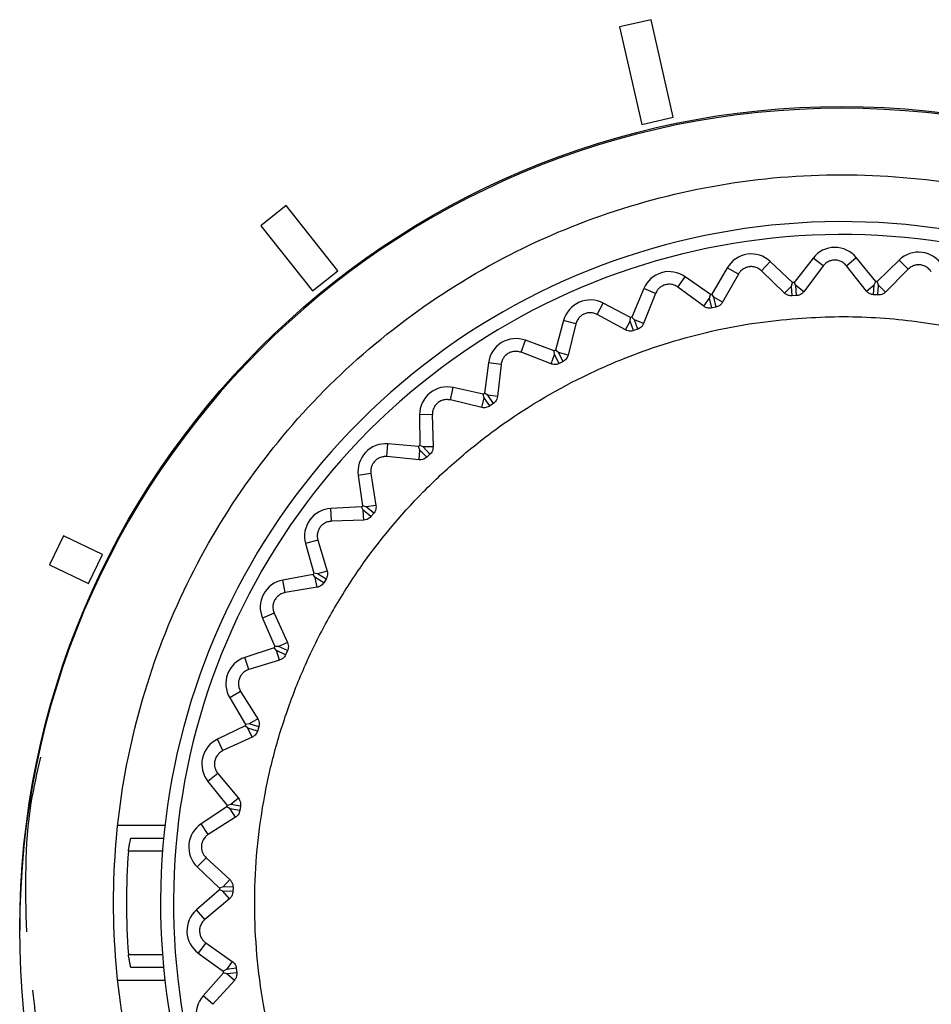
# Model space of a CAD drawing. Header units: millimetres. Extents: x -0.66 to 0.91, y -0.4 to 0.64.
# Tile 84 of 241: x 0.0115 to 0.0256, y 0.2039 to 0.2191. Entities that reach past the tile are written whole.
import ezdxf

# ---------------------------------------------------------------- set-up
doc = ezdxf.new("R2010")
doc.units = ezdxf.units.MM
doc.layers.add('FORMAT', color=7, linetype='Continuous')

msp = doc.modelspace()

# ---------------------------------------------------------------- linework, layer by layer
at = {"layer": 'FORMAT', "color": 7, "linetype": 'Continuous', "lineweight": 25}
for p, q in [((0.021272, 0.21913), (0.020784, 0.219019)), ((0.021616, 0.217623), (0.021272, 0.21913)), ((0.020784, 0.219019), (0.021129, 0.217511)), ((0.020784, 0.219019), (0.021129, 0.217511)), ((0.020784, 0.219019), (0.020784, 0.219019)), ((0.021129, 0.217511), (0.021616, 0.217623)), ((0.021129, 0.217511), (0.021616, 0.217623)), ((0.021616, 0.217623), (0.021616, 0.217623)), ((0.021129, 0.217511), (0.021129, 0.217511)), ((0.015634, 0.216257), (0.015243, 0.215945)), ((0.016436, 0.215252), (0.015634, 0.216257)), ((0.015243, 0.215945), (0.016045, 0.21494)), ((0.015243, 0.215945), (0.015243, 0.215945)), ((0.015243, 0.215945), (0.016045, 0.21494)), ((0.023775, 0.215446), (0.023483, 0.215071)), ((0.023931, 0.215325), (0.023775, 0.215446)), ((0.02429, 0.215329), (0.024443, 0.215454)), ((0.024744, 0.215086), (0.024443, 0.215454)), ((0.025107, 0.215417), (0.024767, 0.215084)), ((0.025245, 0.215276), (0.025107, 0.215417)), ((0.022451, 0.215298), (0.022212, 0.214888)), ((0.022622, 0.215199), (0.022451, 0.215298)), ((0.022978, 0.21525), (0.023113, 0.215395)), ((0.02346, 0.21507), (0.023113, 0.215395)), ((0.023931, 0.215325), (0.023631, 0.214927)), ((0.024599, 0.214938), (0.02429, 0.215329)), ((0.025245, 0.215276), (0.024894, 0.214921)), ((0.016045, 0.21494), (0.016436, 0.215252)), ((0.016045, 0.21494), (0.016436, 0.215252)), ((0.016436, 0.215252), (0.016436, 0.215252)), ((0.021687, 0.214998), (0.021802, 0.215159)), ((0.022189, 0.214883), (0.021802, 0.215159)), ((0.022622, 0.215199), (0.022377, 0.214764)), ((0.023336, 0.214904), (0.022978, 0.21525)), ((0.021159, 0.214975), (0.020976, 0.214536)), ((0.021341, 0.214899), (0.021159, 0.214975)), ((0.022089, 0.214702), (0.021687, 0.214998)), ((0.023336, 0.214904), (0.023441, 0.215015)), ((0.023441, 0.215015), (0.02346, 0.21507)), ((0.023453, 0.214862), (0.023441, 0.215015)), ((0.02351, 0.215021), (0.023483, 0.215071)), ((0.023521, 0.214867), (0.02351, 0.215021)), ((0.023631, 0.214927), (0.02351, 0.215021)), ((0.024599, 0.214938), (0.024718, 0.215034)), ((0.02471, 0.214881), (0.024718, 0.215034)), ((0.024718, 0.215034), (0.024744, 0.215086)), ((0.024787, 0.21503), (0.024767, 0.215084)), ((0.024778, 0.214877), (0.024787, 0.21503)), ((0.024894, 0.214921), (0.024787, 0.21503)), ((0.016045, 0.21494), (0.016045, 0.21494)), ((0.021341, 0.214899), (0.021157, 0.214436)), ((0.022089, 0.214702), (0.022177, 0.214827)), ((0.022177, 0.214827), (0.022189, 0.214883)), ((0.02221, 0.214676), (0.022177, 0.214827)), ((0.022245, 0.214841), (0.022212, 0.214888)), ((0.022277, 0.21469), (0.022245, 0.214841)), ((0.022377, 0.214764), (0.022245, 0.214841)), ((0.023521, 0.214867), (0.023453, 0.214862)), ((0.024778, 0.214877), (0.02471, 0.214881)), ((0.020442, 0.214575), (0.020534, 0.21475)), ((0.020954, 0.214528), (0.020534, 0.21475)), ((0.022277, 0.21469), (0.02221, 0.214676)), ((0.020879, 0.214336), (0.020442, 0.214575)), ((0.02095, 0.214471), (0.020954, 0.214528)), ((0.021016, 0.214494), (0.020976, 0.214536)), ((0.019922, 0.214482), (0.019799, 0.214023)), ((0.020112, 0.214431), (0.019922, 0.214482)), ((0.020112, 0.214431), (0.019991, 0.213947)), ((0.020879, 0.214336), (0.02095, 0.214471)), ((0.021003, 0.214326), (0.02095, 0.214471)), ((0.021067, 0.214349), (0.021016, 0.214494)), ((0.021157, 0.214436), (0.021016, 0.214494)), ((0.021067, 0.214349), (0.021003, 0.214326)), ((0.019264, 0.213991), (0.019332, 0.214176)), ((0.019778, 0.214012), (0.019332, 0.214176)), ((0.019729, 0.213811), (0.019264, 0.213991)), ((0.019729, 0.213811), (0.019782, 0.213955)), ((0.019782, 0.213955), (0.019778, 0.214012)), ((0.019853, 0.213818), (0.019782, 0.213955)), ((0.019844, 0.213987), (0.019799, 0.214023)), ((0.019914, 0.21385), (0.019844, 0.213987)), ((0.019991, 0.213947), (0.019844, 0.213987)), ((0.018761, 0.213829), (0.0187, 0.213357)), ((0.018956, 0.213804), (0.018761, 0.213829)), ((0.018956, 0.213804), (0.018901, 0.213308)), ((0.019914, 0.21385), (0.019853, 0.213818)), ((0.018174, 0.213254), (0.018217, 0.213447)), ((0.018681, 0.213344), (0.018217, 0.213447)), ((0.01866, 0.213138), (0.018693, 0.213288)), ((0.018693, 0.213288), (0.018681, 0.213344)), ((0.018782, 0.213162), (0.018693, 0.213288)), ((0.018749, 0.213328), (0.0187, 0.213357)), ((0.018837, 0.213201), (0.018749, 0.213328)), ((0.018901, 0.213308), (0.018749, 0.213328)), ((0.01866, 0.213138), (0.018174, 0.213254)), ((0.018837, 0.213201), (0.018782, 0.213162)), ((0.017894, 0.213028), (0.017697, 0.213027)), ((0.017697, 0.213027), (0.0177, 0.212551)), ((0.017894, 0.213028), (0.017906, 0.212529)), ((0.017193, 0.212379), (0.017209, 0.212576)), ((0.017683, 0.212536), (0.017209, 0.212576)), ((0.017702, 0.212481), (0.017683, 0.212536)), ((0.017753, 0.212528), (0.0177, 0.212551)), ((0.017906, 0.212529), (0.017753, 0.212528)), ((0.017857, 0.212415), (0.017753, 0.212528)), ((0.017689, 0.212329), (0.017193, 0.212379)), ((0.017689, 0.212329), (0.017702, 0.212481)), ((0.017807, 0.212369), (0.017702, 0.212481)), ((0.017857, 0.212415), (0.017807, 0.212369)), ((0.016945, 0.212117), (0.01675, 0.21209)), ((0.01675, 0.21209), (0.016816, 0.211619)), ((0.016945, 0.212117), (0.017023, 0.211625)), ((0.016872, 0.211604), (0.016816, 0.211619)), ((0.017023, 0.211625), (0.016872, 0.211604)), ((0.016802, 0.211601), (0.016327, 0.211578)), ((0.016337, 0.211381), (0.016327, 0.211578)), ((0.016827, 0.21155), (0.016802, 0.211601)), ((0.016835, 0.211397), (0.016827, 0.21155)), ((0.016946, 0.211452), (0.016827, 0.21155)), ((0.01699, 0.211505), (0.016872, 0.211604)), ((0.01699, 0.211505), (0.016946, 0.211452)), ((0.016835, 0.211397), (0.016337, 0.211381)), ((0.012199, 0.211157), (0.011982, 0.210707)), ((0.012798, 0.210869), (0.012199, 0.211157)), ((0.016126, 0.211089), (0.015936, 0.211035)), ((0.015936, 0.211035), (0.016065, 0.210578)), ((0.016126, 0.211089), (0.016269, 0.210611)), ((0.012581, 0.210418), (0.012798, 0.210869)), ((0.012581, 0.210418), (0.012798, 0.210869)), ((0.012798, 0.210869), (0.012798, 0.210869)), ((0.011982, 0.210707), (0.012581, 0.210418)), ((0.011982, 0.210707), (0.012581, 0.210418)), ((0.011982, 0.210707), (0.011982, 0.210707)), ((0.016053, 0.210558), (0.015585, 0.210471)), ((0.016085, 0.210511), (0.016053, 0.210558)), ((0.016122, 0.21057), (0.016065, 0.210578)), ((0.016269, 0.210611), (0.016122, 0.21057)), ((0.016252, 0.210488), (0.016122, 0.21057)), ((0.012581, 0.210418), (0.012581, 0.210418)), ((0.015621, 0.210278), (0.015585, 0.210471)), ((0.016113, 0.21036), (0.016085, 0.210511)), ((0.016216, 0.21043), (0.016085, 0.210511)), ((0.016252, 0.210488), (0.016216, 0.21043)), ((0.016113, 0.21036), (0.015621, 0.210278)), ((0.015452, 0.20996), (0.015271, 0.209882)), ((0.015452, 0.20996), (0.015657, 0.209505)), ((0.015271, 0.209882), (0.015459, 0.209445)), ((0.015657, 0.209505), (0.015516, 0.209445)), ((0.015449, 0.209424), (0.014998, 0.209276)), ((0.015488, 0.209381), (0.015449, 0.209424)), ((0.015516, 0.209445), (0.015459, 0.209445)), ((0.015535, 0.209236), (0.015488, 0.209381)), ((0.015628, 0.209319), (0.015488, 0.209381)), ((0.015656, 0.209381), (0.015516, 0.209445)), ((0.015656, 0.209381), (0.015628, 0.209319)), ((0.015059, 0.209089), (0.014998, 0.209276)), ((0.015535, 0.209236), (0.015059, 0.209089)), ((0.014933, 0.208751), (0.014764, 0.20865)), ((0.014933, 0.208751), (0.015197, 0.208328)), ((0.014764, 0.20865), (0.015009, 0.208242)), ((0.015197, 0.208328), (0.015066, 0.208249)), ((0.015002, 0.20822), (0.014575, 0.208013)), ((0.015046, 0.208183), (0.015002, 0.20822)), ((0.015066, 0.208249), (0.015009, 0.208242)), ((0.015113, 0.208045), (0.015046, 0.208183)), ((0.015194, 0.208139), (0.015046, 0.208183)), ((0.015213, 0.208205), (0.015066, 0.208249)), ((0.015213, 0.208205), (0.015194, 0.208139)), ((0.01466, 0.207836), (0.014575, 0.208013)), ((0.015113, 0.208045), (0.01466, 0.207836)), ((0.014581, 0.207484), (0.014427, 0.207361)), ((0.014427, 0.207361), (0.014724, 0.20699)), ((0.014581, 0.207484), (0.014899, 0.2071)), ((0.014899, 0.2071), (0.014779, 0.207004)), ((0.01472, 0.206967), (0.014324, 0.206705)), ((0.014769, 0.206936), (0.01472, 0.206967)), ((0.014779, 0.207004), (0.014724, 0.20699)), ((0.014853, 0.206808), (0.014769, 0.206936)), ((0.014921, 0.206913), (0.014769, 0.206936)), ((0.014931, 0.20698), (0.014779, 0.207004)), ((0.014931, 0.20698), (0.014921, 0.206913)), ((0.014853, 0.206808), (0.014432, 0.20654)), ((0.013036, 0.206685), (0.013764, 0.206685)), ((0.014432, 0.20654), (0.014324, 0.206705)), ((0.013236, 0.206485), (0.013743, 0.206485)), ((0.013726, 0.206285), (0.013199, 0.206285)), ((0.0144, 0.206181), (0.014264, 0.206039)), ((0.0144, 0.206181), (0.014767, 0.205843)), ((0.014264, 0.206039), (0.014608, 0.205711)), ((0.014767, 0.205843), (0.014661, 0.205733)), ((0.014607, 0.205687), (0.014249, 0.205375)), ((0.014659, 0.205663), (0.014607, 0.205687)), ((0.014661, 0.205733), (0.014608, 0.205711)), ((0.014815, 0.205729), (0.014661, 0.205733)), ((0.014815, 0.205729), (0.014813, 0.20566)), ((0.01476, 0.205548), (0.014379, 0.205226)), ((0.01476, 0.205548), (0.014659, 0.205663)), ((0.014813, 0.20566), (0.014659, 0.205663)), ((0.014379, 0.205226), (0.014249, 0.205375)), ((0.014395, 0.204866), (0.014279, 0.204707)), ((0.014395, 0.204866), (0.014803, 0.20458)), ((0.013199, 0.204685), (0.013726, 0.204685)), ((0.014279, 0.204707), (0.014664, 0.204427)), ((0.013743, 0.204485), (0.013236, 0.204485)), ((0.014803, 0.20458), (0.014713, 0.204456)), ((0.014866, 0.204473), (0.014713, 0.204456)), ((0.014866, 0.204473), (0.014874, 0.204405)), ((0.014666, 0.204404), (0.014353, 0.204047)), ((0.014713, 0.204456), (0.014664, 0.204427)), ((0.014721, 0.204387), (0.014666, 0.204404)), ((0.014874, 0.204405), (0.014721, 0.204387)), ((0.014836, 0.204287), (0.014721, 0.204387)), ((0.013764, 0.204285), (0.013036, 0.204285)), ((0.014836, 0.204287), (0.014501, 0.203917)), ((0.014501, 0.203917), (0.014353, 0.204047))]:
    msp.add_line(p, q, dxfattribs=at)
msp.add_circle((0.02422, 0.205089), 0.0126993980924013, dxfattribs=at)
for centre, radius, start, end in [((0.02422, 0.205061), 0.0127000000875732, 0.006729, 179.993271), ((0.02422, 0.205485), 0.0105244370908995, 347.842119, 282.157881), ((0.02422, 0.205485), 0.0103244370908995, 347.842119, 282.157881), ((0.024112, 0.215184), 0.000427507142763, 39.216998, 142.059597), ((0.02282, 0.215083), 0.000427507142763, 46.876573, 149.719172), ((0.025406, 0.215111), 0.000427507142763, 31.557424, 134.400023), ((0.021554, 0.21481), 0.000427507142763, 54.536147, 157.378746), ((0.02422, 0.205485), 0.0096150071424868, 94.398904, 94.537266), ((0.02422, 0.205485), 0.0096150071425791, 86.73933, 86.877691), ((0.02422, 0.205485), 0.0096150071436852, 102.058479, 102.19684), ((0.020335, 0.214372), 0.000427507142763, 62.195722, 165.038321), ((0.02422, 0.205485), 0.0096150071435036, 109.718053, 109.856415), ((0.019185, 0.213775), 0.000427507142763, 69.855296, 172.697895), ((0.02422, 0.205485), 0.009615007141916, 117.377628, 117.515989), ((0.018125, 0.213029), 0.000427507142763, 77.514871, 180.35747), ((0.02422, 0.205485), 0.0096150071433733, 125.037202, 125.175564), ((0.017173, 0.21215), 0.0004275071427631, 85.174445, 188.017044), ((0.02422, 0.205485), 0.0096150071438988, 132.696777, 132.835138), ((0.02422, 0.205485), 0.0096150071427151, 140.356351, 140.494713), ((0.016348, 0.211151), 0.000427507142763, 92.83402, 195.676619), ((0.02422, 0.205485), 0.0096150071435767, 148.015926, 148.154287), ((0.015663, 0.210051), 0.000427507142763, 100.493594, 203.336193), ((0.02422, 0.205485), 0.0096150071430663, 155.6755, 155.813861), ((0.015131, 0.20887), 0.0004275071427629, 108.153169, 210.995768), ((0.02422, 0.205485), 0.00961500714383, 163.335075, 163.473436), ((0.014761, 0.207628), 0.000427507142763, 115.812743, 218.655342), ((0.02422, 0.205485), 0.0096150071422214, 170.994649, 171.13301), ((0.014559, 0.206348), 0.000427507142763, 123.472318, 226.314916), ((0.02422, 0.205485), 0.0110499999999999, 175.848257, 184.151743), ((0.02422, 0.205485), 0.009615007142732, 178.654224, 178.792585), ((0.014531, 0.205053), 0.000427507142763, 131.131892, 233.974491), ((0.02422, 0.205485), 0.0096150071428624, 186.313798, 186.452159), ((0.014675, 0.203765), 0.000427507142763, 138.791467, 241.634065)]:
    msp.add_arc(centre, radius, start, end, dxfattribs=at)
for points, knots in [([(0.0242202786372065, 0.1942348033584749), (0.0250093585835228, 0.1942843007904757), (0.0270593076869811, 0.1944128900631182), (0.0301940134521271, 0.1957097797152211), (0.033095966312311, 0.198223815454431), (0.0349985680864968, 0.2015756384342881), (0.035685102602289, 0.2053631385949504), (0.0350789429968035, 0.209165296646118), (0.0332487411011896, 0.2125517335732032), (0.030401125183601, 0.2151414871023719), (0.0268569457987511, 0.2166428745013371), (0.0230153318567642, 0.2168867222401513), (0.0193090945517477, 0.2158451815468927), (0.0161562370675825, 0.2136351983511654), (0.0139126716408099, 0.2105059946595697), (0.0128316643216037, 0.2068100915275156), (0.0130349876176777, 0.2029668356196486), (0.0144992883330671, 0.1994013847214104), (0.0170591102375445, 0.1965463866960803), (0.0204258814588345, 0.1946078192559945), (0.0229554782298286, 0.1943591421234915), (0.0242202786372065, 0.1942348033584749)], [0, 0, 0, 0, 0.0335985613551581, 0.0872856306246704, 0.1409825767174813, 0.1946857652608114, 0.2483890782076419, 0.3020858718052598, 0.3557727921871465, 0.4094509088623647, 0.4631241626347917, 0.516799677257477, 0.5704836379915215, 0.6241776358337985, 0.6778794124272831, 0.7315834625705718, 0.7852827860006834, 0.8389730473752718, 0.8926535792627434, 0.9463267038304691, 1, 1, 1, 1]), ([(0.0229777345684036, 0.2152504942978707), (0.0229615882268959, 0.2152639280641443), (0.0229307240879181, 0.2152896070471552), (0.0228705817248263, 0.2153114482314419), (0.0228085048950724, 0.2153167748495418), (0.0227499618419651, 0.2153059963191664), (0.0226937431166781, 0.2152795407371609), (0.0226497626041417, 0.2152421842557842), (0.0226302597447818, 0.215211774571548), (0.0226218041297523, 0.2151985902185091)], [0, 0, 0, 0, 0.1686710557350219, 0.3224189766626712, 0.4528373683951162, 0.5835978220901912, 0.7075078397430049, 0.8731877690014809, 0.9999999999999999, 0.9999999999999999, 0.9999999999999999, 0.9999999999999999]), ([(0.0242904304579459, 0.2153289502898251), (0.0242774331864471, 0.2153432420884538), (0.0242513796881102, 0.2153718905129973), (0.0241968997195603, 0.2154019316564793), (0.0241358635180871, 0.2154168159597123), (0.0240758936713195, 0.2154149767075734), (0.0240203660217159, 0.2153983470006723), (0.0239690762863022, 0.2153686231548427), (0.0239444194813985, 0.2153404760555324), (0.023930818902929, 0.2153249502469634)], [0, 0, 0, 0, 0.15550937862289, 0.3117241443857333, 0.4435067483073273, 0.5756812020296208, 0.6997243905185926, 0.8343693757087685, 1, 1, 1, 1]), ([(0.0256018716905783, 0.2152317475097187), (0.0255941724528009, 0.2152433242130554), (0.0255753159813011, 0.2152716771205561), (0.0255324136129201, 0.2153084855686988), (0.0254740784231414, 0.2153358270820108), (0.0254132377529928, 0.2153456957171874), (0.025354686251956, 0.2153394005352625), (0.0252945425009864, 0.2153179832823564), (0.0252635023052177, 0.2152915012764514), (0.0252449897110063, 0.2152757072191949)], [0, 0, 0, 0, 0.1128430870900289, 0.2763679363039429, 0.4129898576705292, 0.5501812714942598, 0.6748195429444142, 0.8060600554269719, 1, 1, 1, 1]), ([(0.0216872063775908, 0.2149977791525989), (0.0216697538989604, 0.2150087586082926), (0.021636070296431, 0.2150299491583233), (0.0215740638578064, 0.2150438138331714), (0.0215117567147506, 0.2150411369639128), (0.0214550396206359, 0.2150229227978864), (0.021406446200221, 0.2149918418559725), (0.0213659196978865, 0.21494988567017), (0.0213499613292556, 0.2149168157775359), (0.0213413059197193, 0.2148988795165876)], [0, 0, 0, 0, 0.1657338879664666, 0.3198694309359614, 0.4503485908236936, 0.5811848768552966, 0.7047900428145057, 0.8398856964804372, 0.9999999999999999, 0.9999999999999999, 0.9999999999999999, 0.9999999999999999]), ([(0.0234532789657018, 0.2148619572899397), (0.0234421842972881, 0.2148617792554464), (0.0234178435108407, 0.214861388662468), (0.0233787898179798, 0.2148728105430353), (0.0233520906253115, 0.2148891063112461), (0.0233387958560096, 0.2149014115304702), (0.0233361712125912, 0.2149038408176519)], [0, 0, 0, 0, 0.2376335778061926, 0.5213484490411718, 0.9055049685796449, 1, 1, 1, 1]), ([(0.0236305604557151, 0.2149268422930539), (0.0236204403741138, 0.2149154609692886), (0.0236022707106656, 0.2148950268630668), (0.0235640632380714, 0.2148750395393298), (0.0235363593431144, 0.2148685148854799), (0.0235226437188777, 0.2148673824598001), (0.0235213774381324, 0.2148672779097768)], [0, 0, 0, 0, 0.391735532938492, 0.7033246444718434, 0.9726097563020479, 1, 1, 1, 1]), ([(0.0247099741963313, 0.2148805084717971), (0.024698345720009, 0.2148819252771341), (0.0246734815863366, 0.2148849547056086), (0.0246358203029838, 0.2149022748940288), (0.0246123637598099, 0.2149218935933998), (0.024601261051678, 0.2149354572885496), (0.0245994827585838, 0.2149376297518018)], [0, 0, 0, 0, 0.250863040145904, 0.5363980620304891, 0.9257460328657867, 1, 1, 1, 1]), ([(0.0248943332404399, 0.2149211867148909), (0.0248829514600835, 0.2149113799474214), (0.0248623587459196, 0.2148936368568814), (0.0248220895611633, 0.2148788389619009), (0.0247935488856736, 0.2148759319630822), (0.0247796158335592, 0.2148766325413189), (0.0247781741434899, 0.2148767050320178)], [0, 0, 0, 0, 0.3864483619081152, 0.6991894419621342, 0.9688743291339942, 1, 1, 1, 1]), ([(0.022210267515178, 0.2146760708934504), (0.0222001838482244, 0.2146744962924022), (0.0221771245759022, 0.2146708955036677), (0.0221378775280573, 0.21467611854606), (0.0221080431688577, 0.2146884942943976), (0.022092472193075, 0.2146993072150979), (0.0220886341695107, 0.214701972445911)], [0, 0, 0, 0, 0.2186136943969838, 0.4999245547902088, 0.8767385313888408, 1, 1, 1, 1]), ([(0.0223773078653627, 0.2147640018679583), (0.0223689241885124, 0.2147515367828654), (0.0223537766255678, 0.2147290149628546), (0.022318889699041, 0.2147041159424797), (0.0222921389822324, 0.2146937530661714), (0.0222784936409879, 0.2146907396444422), (0.0222770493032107, 0.2146904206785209)], [0, 0, 0, 0, 0.3868185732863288, 0.6989008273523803, 0.9681291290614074, 1, 1, 1, 1]), ([(0.0235355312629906, 0.2145157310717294), (0.023314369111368, 0.2144941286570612), (0.0226450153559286, 0.2144287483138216), (0.0217631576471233, 0.2142228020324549), (0.020885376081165, 0.2139174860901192), (0.0199805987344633, 0.2135188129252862), (0.0191022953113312, 0.2129917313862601), (0.0183017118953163, 0.2123601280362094), (0.0175570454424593, 0.2116634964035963), (0.0169025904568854, 0.2108751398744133), (0.0163561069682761, 0.2100141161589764), (0.0160030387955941, 0.2093380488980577), (0.0157081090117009, 0.2086367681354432), (0.0154704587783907, 0.2079044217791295), (0.015296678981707, 0.2071560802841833), (0.0151504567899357, 0.2061469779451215), (0.0151319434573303, 0.2051226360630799), (0.0152432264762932, 0.2041090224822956), (0.0154393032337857, 0.2031085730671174), (0.015760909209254, 0.2021361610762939), (0.0162014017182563, 0.2012167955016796), (0.0167175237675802, 0.2003379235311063), (0.017342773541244, 0.1995270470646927), (0.0180626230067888, 0.1988055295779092), (0.0188404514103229, 0.1981472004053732), (0.0196987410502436, 0.1975891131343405), (0.0206167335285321, 0.197146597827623), (0.0215685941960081, 0.1967828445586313), (0.0225632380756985, 0.1965402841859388), (0.0235760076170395, 0.1964265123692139), (0.0245947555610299, 0.1963982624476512), (0.0256138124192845, 0.1964985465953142), (0.0266073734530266, 0.1967263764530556), (0.0275783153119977, 0.197036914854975), (0.028507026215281, 0.1974688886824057), (0.0293694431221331, 0.1980128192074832), (0.0301831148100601, 0.1986273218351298), (0.0309167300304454, 0.1993425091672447), (0.0315506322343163, 0.2001413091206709), (0.0319727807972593, 0.200776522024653), (0.0323397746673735, 0.2014429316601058), (0.0326530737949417, 0.2021462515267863), (0.0329045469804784, 0.2028722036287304), (0.0331560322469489, 0.203860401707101), (0.0332821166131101, 0.2048771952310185), (0.0332779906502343, 0.2058969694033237), (0.0331881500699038, 0.2069125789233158), (0.0329705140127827, 0.2079135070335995), (0.0326290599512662, 0.2088741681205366), (0.0322081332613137, 0.2098024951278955), (0.0316715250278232, 0.2106746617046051), (0.0310314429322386, 0.2114678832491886), (0.0303270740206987, 0.2122043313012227), (0.0295321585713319, 0.212849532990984), (0.0286657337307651, 0.2133860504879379), (0.0277573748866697, 0.213847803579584), (0.0267937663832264, 0.2141933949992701), (0.0258607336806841, 0.2143994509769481), (0.0250465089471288, 0.2145163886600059), (0.0242915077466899, 0.2145582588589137), (0.0237254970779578, 0.2145264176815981), (0.0235355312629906, 0.2145157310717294)], [0, 0, 0, 0, 0.0117110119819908, 0.0354437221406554, 0.0474863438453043, 0.0606793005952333, 0.0875132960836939, 0.1011864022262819, 0.1143818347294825, 0.1412209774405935, 0.1548967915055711, 0.1680927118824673, 0.1813802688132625, 0.194956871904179, 0.2086333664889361, 0.2218273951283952, 0.2486639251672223, 0.2623385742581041, 0.2755291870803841, 0.3023587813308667, 0.3160298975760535, 0.3292170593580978, 0.3560395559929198, 0.3697069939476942, 0.3828921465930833, 0.4097104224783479, 0.4233756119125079, 0.4365610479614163, 0.4633797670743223, 0.4770450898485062, 0.4902329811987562, 0.517056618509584, 0.5307243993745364, 0.5439158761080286, 0.5707468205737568, 0.5844183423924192, 0.597612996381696, 0.624450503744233, 0.638125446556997, 0.6513214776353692, 0.6646091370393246, 0.678185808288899, 0.6918623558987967, 0.7050573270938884, 0.7318957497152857, 0.7455713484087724, 0.7587632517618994, 0.7855954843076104, 0.7992679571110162, 0.8124561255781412, 0.8392807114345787, 0.8529492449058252, 0.8661346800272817, 0.8929535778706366, 0.9066191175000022, 0.9198040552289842, 0.9466217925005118, 0.9602866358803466, 0.9701209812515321, 0.9899719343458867, 0.9999999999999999, 0.9999999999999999, 0.9999999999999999, 0.9999999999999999]), ([(0.0204418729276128, 0.2145753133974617), (0.0204235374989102, 0.2145837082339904), (0.020387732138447, 0.2146001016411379), (0.0203249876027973, 0.2146059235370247), (0.0202634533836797, 0.2145953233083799), (0.0202094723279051, 0.2145699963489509), (0.0201652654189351, 0.214532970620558), (0.0201301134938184, 0.2144857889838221), (0.0201185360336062, 0.2144505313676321), (0.0201121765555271, 0.2144311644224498)], [0, 0, 0, 0, 0.1622861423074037, 0.3169118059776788, 0.4475071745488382, 0.5784772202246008, 0.7017756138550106, 0.8361858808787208, 1, 1, 1, 1]), ([(0.0211569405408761, 0.2144355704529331), (0.0211504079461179, 0.2144222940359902), (0.0211385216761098, 0.2143981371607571), (0.0211076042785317, 0.2143688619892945), (0.0210823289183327, 0.2143547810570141), (0.0210689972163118, 0.2143498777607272), (0.0210673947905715, 0.2143492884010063)], [0, 0, 0, 0, 0.3814686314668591, 0.694094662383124, 0.9632312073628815, 1, 1, 1, 1]), ([(0.021003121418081, 0.2143261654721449), (0.0209947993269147, 0.214323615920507), (0.0209740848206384, 0.2143172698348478), (0.020936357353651, 0.2143160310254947), (0.0209031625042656, 0.2143236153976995), (0.0208849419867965, 0.2143327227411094), (0.0208791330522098, 0.2143356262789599)], [0, 0, 0, 0, 0.186555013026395, 0.4643538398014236, 0.8292291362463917, 1, 1, 1, 1]), ([(0.0192639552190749, 0.2139906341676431), (0.0192451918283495, 0.2139963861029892), (0.0192080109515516, 0.2140077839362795), (0.0191456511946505, 0.2140056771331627), (0.0190858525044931, 0.2139873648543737), (0.0190354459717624, 0.2139553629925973), (0.0189963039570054, 0.2139130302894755), (0.0189671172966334, 0.2138612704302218), (0.0189602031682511, 0.2138243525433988), (0.0189563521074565, 0.213803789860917)], [0, 0, 0, 0, 0.1581503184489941, 0.3133851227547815, 0.4441607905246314, 0.5753317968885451, 0.6983160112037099, 0.8319667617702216, 1, 1, 1, 1]), ([(0.0199912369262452, 0.213947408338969), (0.0199866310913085, 0.2139336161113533), (0.0199781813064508, 0.2139083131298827), (0.0199518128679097, 0.2138752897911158), (0.0199285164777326, 0.2138576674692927), (0.0199157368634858, 0.2138508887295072), (0.0199140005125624, 0.2138499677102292)], [0, 0, 0, 0, 0.3753735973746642, 0.6886538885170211, 0.957697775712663, 1, 1, 1, 1]), ([(0.0198533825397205, 0.21381848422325), (0.0198449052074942, 0.2138146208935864), (0.0198253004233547, 0.2138056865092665), (0.01978834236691, 0.2137996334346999), (0.0197549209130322, 0.2138025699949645), (0.0197355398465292, 0.2138091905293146), (0.0197292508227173, 0.2138113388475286)], [0, 0, 0, 0, 0.199448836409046, 0.4612478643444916, 0.825178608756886, 1, 1, 1, 1]), ([(0.0189010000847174, 0.2133082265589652), (0.0188983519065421, 0.2132942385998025), (0.018893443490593, 0.2132683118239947), (0.0188721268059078, 0.2132322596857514), (0.0188512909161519, 0.213211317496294), (0.0188392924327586, 0.2132026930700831), (0.0188374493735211, 0.2132013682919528)], [0, 0, 0, 0, 0.3680527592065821, 0.682188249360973, 0.9511816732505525, 1, 1, 1, 1]), ([(0.0181744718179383, 0.2132541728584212), (0.0181509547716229, 0.2132577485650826), (0.0181092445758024, 0.2132640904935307), (0.018041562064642, 0.2132490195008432), (0.0179845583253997, 0.2132181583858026), (0.0179407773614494, 0.2131745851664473), (0.0179089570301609, 0.2131210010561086), (0.0178952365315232, 0.2130705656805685), (0.0178946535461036, 0.2130385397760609), (0.0178944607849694, 0.2130279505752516)], [0, 0, 0, 0, 0.1903794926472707, 0.3376600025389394, 0.4859259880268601, 0.614256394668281, 0.7382626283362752, 0.9134578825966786, 1, 1, 1, 1]), ([(0.0187815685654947, 0.213162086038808), (0.0187783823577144, 0.2131599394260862), (0.018764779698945, 0.2131507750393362), (0.0187379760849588, 0.2131393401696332), (0.0186985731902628, 0.2131322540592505), (0.0186738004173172, 0.2131361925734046), (0.0186595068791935, 0.21313846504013)], [0, 0, 0, 0, 0.0825282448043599, 0.3523321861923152, 0.626304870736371, 1, 1, 1, 1]), ([(0.0179056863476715, 0.2125294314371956), (0.0179049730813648, 0.2125155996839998), (0.017903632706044, 0.2124896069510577), (0.0178877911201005, 0.2124513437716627), (0.0178698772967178, 0.2124273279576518), (0.0178588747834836, 0.2124168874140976), (0.0178569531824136, 0.212415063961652)], [0, 0, 0, 0, 0.358671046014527, 0.6740172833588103, 0.9430667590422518, 1, 1, 1, 1]), ([(0.0171928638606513, 0.2123790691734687), (0.0171746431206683, 0.2123797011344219), (0.0171372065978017, 0.2123809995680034), (0.0170789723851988, 0.2123641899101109), (0.0170253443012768, 0.2123317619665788), (0.0169841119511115, 0.2122880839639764), (0.0169566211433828, 0.2122373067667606), (0.0169406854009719, 0.2121784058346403), (0.0169437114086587, 0.2121397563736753), (0.016945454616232, 0.2121174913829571)], [0, 0, 0, 0, 0.1473950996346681, 0.3028395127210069, 0.4345559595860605, 0.5667291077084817, 0.6891185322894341, 0.8209089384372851, 0.9999999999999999, 0.9999999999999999, 0.9999999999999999, 0.9999999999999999]), ([(0.01780680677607, 0.2123686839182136), (0.0177979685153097, 0.212361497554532), (0.0177788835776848, 0.2123459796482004), (0.0177408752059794, 0.2123308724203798), (0.0177101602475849, 0.2123273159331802), (0.0176923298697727, 0.2123287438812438), (0.0176889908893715, 0.2123290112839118)], [0, 0, 0, 0, 0.2433060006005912, 0.5253838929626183, 0.9111216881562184, 1, 1, 1, 1]), ([(0.0170230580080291, 0.2116249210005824), (0.0170241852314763, 0.2116116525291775), (0.0170263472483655, 0.2115862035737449), (0.0170163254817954, 0.2115466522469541), (0.0170017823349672, 0.2115197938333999), (0.0169919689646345, 0.2115075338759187), (0.0169900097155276, 0.2115050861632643)], [0, 0, 0, 0, 0.345557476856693, 0.6627799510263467, 0.932673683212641, 1, 1, 1, 1]), ([(0.0163366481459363, 0.2113809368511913), (0.0163154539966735, 0.2113786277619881), (0.0162753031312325, 0.2113742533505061), (0.0162176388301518, 0.2113458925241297), (0.0161709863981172, 0.2113050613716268), (0.0161383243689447, 0.2112559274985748), (0.0161182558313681, 0.2111976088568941), (0.0161142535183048, 0.2111397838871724), (0.0161225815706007, 0.2111043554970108), (0.0161262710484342, 0.2110886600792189)], [0, 0, 0, 0, 0.1715472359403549, 0.3249844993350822, 0.4536198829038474, 0.5826002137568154, 0.7047599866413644, 0.8692033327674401, 1, 1, 1, 1]), ([(0.016946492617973, 0.2114524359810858), (0.0169373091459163, 0.2114428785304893), (0.0169188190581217, 0.2114236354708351), (0.0168804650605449, 0.2114039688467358), (0.0168522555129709, 0.2113981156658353), (0.0168361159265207, 0.2113974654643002), (0.0168350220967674, 0.2113974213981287)], [0, 0, 0, 0, 0.2825997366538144, 0.5689889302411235, 0.9707890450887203, 1, 1, 1, 1]), ([(0.0162688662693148, 0.2106108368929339), (0.0162716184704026, 0.2105986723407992), (0.0162770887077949, 0.2105744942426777), (0.016273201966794, 0.2105348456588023), (0.0162625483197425, 0.2105052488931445), (0.0162540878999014, 0.2104910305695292), (0.0162520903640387, 0.2104876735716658)], [0, 0, 0, 0, 0.3245561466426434, 0.6450833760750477, 0.9162028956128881, 1, 1, 1, 1]), ([(0.0162159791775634, 0.2104296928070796), (0.0162083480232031, 0.2104192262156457), (0.0161928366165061, 0.2103979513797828), (0.0161579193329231, 0.2103733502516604), (0.0161305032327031, 0.2103634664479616), (0.0161143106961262, 0.2103605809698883), (0.0161128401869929, 0.2103603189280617)], [0, 0, 0, 0, 0.2760692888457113, 0.5611500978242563, 0.9601462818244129, 1, 1, 1, 1]), ([(0.0156211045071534, 0.2102775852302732), (0.0156099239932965, 0.2102751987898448), (0.0155783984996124, 0.2102684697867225), (0.01552988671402, 0.210244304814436), (0.0154816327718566, 0.2102004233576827), (0.0154491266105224, 0.2101480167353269), (0.0154323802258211, 0.2100916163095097), (0.0154295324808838, 0.2100287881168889), (0.0154401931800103, 0.2099856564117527), (0.0154505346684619, 0.2099620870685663), (0.0154515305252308, 0.2099598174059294)], [0, 0, 0, 0, 0.0934729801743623, 0.2635640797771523, 0.4000850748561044, 0.5372738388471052, 0.6599691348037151, 0.7873208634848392, 0.9795195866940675, 0.9999999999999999, 0.9999999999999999, 0.9999999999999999, 0.9999999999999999]), ([(0.0156565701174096, 0.2095052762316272), (0.0156613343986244, 0.2094921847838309), (0.0156701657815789, 0.20946791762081), (0.0156706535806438, 0.2094249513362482), (0.0156630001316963, 0.2093957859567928), (0.0156567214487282, 0.2093817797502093), (0.0156563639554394, 0.2093809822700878)], [0, 0, 0, 0, 0.3616494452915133, 0.6703770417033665, 0.9812320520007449, 1, 1, 1, 1]), ([(0.0156283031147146, 0.209318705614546), (0.0156223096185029, 0.2093075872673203), (0.0156099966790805, 0.2092847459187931), (0.0155791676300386, 0.2092557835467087), (0.0155531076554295, 0.2092419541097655), (0.0155371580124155, 0.2092368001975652), (0.0155353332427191, 0.2092362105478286)], [0, 0, 0, 0, 0.2691041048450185, 0.5528430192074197, 0.9488415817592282, 1, 1, 1, 1]), ([(0.0150590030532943, 0.2090887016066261), (0.0150421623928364, 0.2090822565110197), (0.015007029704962, 0.2090688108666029), (0.0149598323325, 0.2090305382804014), (0.0149230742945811, 0.2089794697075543), (0.014902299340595, 0.2089235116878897), (0.0148967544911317, 0.2088663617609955), (0.014904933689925, 0.2088057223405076), (0.0149228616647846, 0.2087711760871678), (0.0149332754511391, 0.2087511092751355)], [0, 0, 0, 0, 0.1460369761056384, 0.3046597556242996, 0.4351585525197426, 0.566110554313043, 0.6875916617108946, 0.8185320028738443, 1, 1, 1, 1]), ([(0.0151970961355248, 0.2083279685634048), (0.0152007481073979, 0.2083215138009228), (0.0152107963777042, 0.2083037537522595), (0.01521996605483, 0.2082705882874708), (0.0152206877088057, 0.2082338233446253), (0.0152154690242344, 0.2082128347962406), (0.0152134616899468, 0.2082047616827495)], [0, 0, 0, 0, 0.1955358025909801, 0.5380097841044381, 0.8222983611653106, 1, 1, 1, 1]), ([(0.0151939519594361, 0.2081393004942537), (0.0151896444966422, 0.2081278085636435), (0.0151806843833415, 0.2081039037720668), (0.0151545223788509, 0.2080712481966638), (0.0151303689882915, 0.2080536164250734), (0.0151149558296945, 0.2080461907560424), (0.0151128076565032, 0.208045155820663)], [0, 0, 0, 0, 0.2613894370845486, 0.543725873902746, 0.9364078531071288, 1, 1, 1, 1]), ([(0.0146603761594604, 0.2078355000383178), (0.014656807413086, 0.207833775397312), (0.0146334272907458, 0.2078224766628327), (0.0145954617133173, 0.2077948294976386), (0.0145543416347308, 0.2077409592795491), (0.0145314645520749, 0.2076807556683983), (0.0145264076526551, 0.207620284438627), (0.014536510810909, 0.2075589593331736), (0.0145574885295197, 0.2075140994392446), (0.0145758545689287, 0.2074904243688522), (0.0145807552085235, 0.2074841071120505)], [0, 0, 0, 0, 0.032746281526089, 0.2145324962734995, 0.3593577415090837, 0.5051403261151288, 0.6299441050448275, 0.7537233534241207, 0.9342856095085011, 1, 1, 1, 1]), ([(0.0116281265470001, 0.2050366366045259), (0.0116107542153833, 0.2057053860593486), (0.0115870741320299, 0.2066169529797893), (0.0117921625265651, 0.2075008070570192), (0.0118467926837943, 0.207736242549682)], [0, 0, 0, 0, 0.7336262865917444, 1, 1, 1, 1]), ([(0.036591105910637, 0.2077360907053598), (0.0366514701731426, 0.2074629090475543), (0.0368648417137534, 0.2064972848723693), (0.0368559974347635, 0.2047840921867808), (0.036576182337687, 0.2026732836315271), (0.035916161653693, 0.2006404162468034), (0.0349368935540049, 0.1987435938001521), (0.0336450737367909, 0.1970423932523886), (0.0320914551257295, 0.1955769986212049), (0.0303099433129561, 0.1943995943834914), (0.0283595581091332, 0.1935315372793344), (0.0262895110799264, 0.1930104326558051), (0.0241619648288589, 0.1928365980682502), (0.0220359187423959, 0.1930300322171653), (0.0199703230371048, 0.1935703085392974), (0.0180278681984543, 0.1944565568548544), (0.0162575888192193, 0.1956501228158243), (0.0147191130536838, 0.197129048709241), (0.0134408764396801, 0.1988403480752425), (0.0124894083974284, 0.2007466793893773), (0.0118918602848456, 0.2025317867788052), (0.0117720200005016, 0.2036858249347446), (0.0117254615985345, 0.2041341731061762)], [0, 0, 0, 0, 0.0207315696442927, 0.0732805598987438, 0.125829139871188, 0.1783866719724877, 0.2309441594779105, 0.2835220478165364, 0.3361003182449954, 0.3886490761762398, 0.4411976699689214, 0.4937301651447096, 0.5462622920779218, 0.5988088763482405, 0.6513557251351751, 0.7039077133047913, 0.7564599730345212, 0.8089934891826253, 0.8615266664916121, 0.9140716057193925, 0.9666164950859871, 1, 1, 1, 1]), ([(0.0148986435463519, 0.2070999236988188), (0.0149053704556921, 0.2070906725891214), (0.0149193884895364, 0.2070713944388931), (0.0149316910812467, 0.2070347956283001), (0.0149342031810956, 0.2070023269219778), (0.0149319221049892, 0.2069848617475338), (0.0149312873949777, 0.2069800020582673)], [0, 0, 0, 0, 0.2989830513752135, 0.623043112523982, 0.895111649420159, 1, 1, 1, 1]), ([(0.0149206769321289, 0.2069125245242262), (0.0149180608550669, 0.2069009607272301), (0.0149125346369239, 0.2068765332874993), (0.0148915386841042, 0.2068409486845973), (0.0148698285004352, 0.2068197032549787), (0.0148552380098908, 0.2068100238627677), (0.0148528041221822, 0.2068084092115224)], [0, 0, 0, 0, 0.2524536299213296, 0.5332846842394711, 0.9221456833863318, 1, 1, 1, 1]), ([(0.0131992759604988, 0.2062848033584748), (0.013202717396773, 0.2063073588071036), (0.0132096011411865, 0.2063524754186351), (0.0132206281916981, 0.2064124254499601), (0.0132297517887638, 0.2064576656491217), (0.0132349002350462, 0.2064814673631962), (0.0132354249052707, 0.2064838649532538), (0.0132356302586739, 0.2064848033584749)], [0, 0, 0, 0, 0.21620154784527, 0.4324578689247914, 0.6481657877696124, 0.8622937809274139, 1, 1, 1, 1]), ([(0.0144323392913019, 0.2065403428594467), (0.0144191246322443, 0.2065307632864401), (0.0143901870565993, 0.2065097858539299), (0.0143549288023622, 0.2064631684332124), (0.0143313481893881, 0.206404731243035), (0.0143246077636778, 0.2063447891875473), (0.0143331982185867, 0.2062877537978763), (0.0143566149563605, 0.2062290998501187), (0.0143838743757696, 0.2061993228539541), (0.0144002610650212, 0.2061814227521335)], [0, 0, 0, 0, 0.1326573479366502, 0.2904942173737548, 0.4227567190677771, 0.5555559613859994, 0.6766901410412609, 0.8056459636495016, 1, 1, 1, 1]), ([(0.0147665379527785, 0.2058430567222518), (0.0147769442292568, 0.205831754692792), (0.0147953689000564, 0.2058117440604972), (0.0148113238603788, 0.2057719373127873), (0.0148151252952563, 0.2057438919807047), (0.0148149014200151, 0.2057300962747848), (0.0148148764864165, 0.2057285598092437)], [0, 0, 0, 0, 0.3977765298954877, 0.7042770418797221, 0.9670645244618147, 1, 1, 1, 1]), ([(0.0148133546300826, 0.2056602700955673), (0.0148123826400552, 0.2056489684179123), (0.0148102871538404, 0.2056246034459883), (0.0147948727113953, 0.2055869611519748), (0.0147761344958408, 0.20556231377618), (0.0147626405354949, 0.205550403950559), (0.0147599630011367, 0.2055480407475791)], [0, 0, 0, 0, 0.2415063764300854, 0.5206568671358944, 0.9048865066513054, 1, 1, 1, 1]), ([(0.0143789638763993, 0.205226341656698), (0.0143638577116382, 0.2052115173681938), (0.0143353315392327, 0.2051835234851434), (0.0143076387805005, 0.2051261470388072), (0.0142959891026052, 0.2050656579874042), (0.0143003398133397, 0.2050070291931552), (0.0143201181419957, 0.2049489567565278), (0.0143527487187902, 0.2049000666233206), (0.0143817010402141, 0.2048769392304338), (0.0143950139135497, 0.2048663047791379)], [0, 0, 0, 0, 0.1706799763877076, 0.3223085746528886, 0.4501509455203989, 0.5783622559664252, 0.6991222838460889, 0.8616502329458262, 1, 1, 1, 1]), ([(0.0132356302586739, 0.2044848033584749), (0.0132351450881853, 0.2044870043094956), (0.0132341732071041, 0.2044914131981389), (0.0132268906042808, 0.2045256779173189), (0.0132170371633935, 0.2045760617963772), (0.0132071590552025, 0.2046322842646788), (0.0132015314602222, 0.2046697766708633), (0.0131992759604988, 0.2046848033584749)], [0, 0, 0, 0, 0.21227839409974, 0.4252306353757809, 0.6396831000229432, 0.8555875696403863, 1, 1, 1, 1]), ([(0.0148031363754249, 0.2045797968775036), (0.014814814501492, 0.2045701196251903), (0.0148356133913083, 0.2045528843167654), (0.0148567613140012, 0.2045158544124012), (0.0148644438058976, 0.2044883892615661), (0.014866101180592, 0.2044744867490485), (0.0148663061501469, 0.2044727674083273)], [0, 0, 0, 0, 0.3930790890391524, 0.7000788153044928, 0.9629083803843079, 1, 1, 1, 1]), ([(0.0148739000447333, 0.2044048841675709), (0.0148744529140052, 0.2043942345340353), (0.0148756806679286, 0.2043705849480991), (0.0148661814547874, 0.2043319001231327), (0.0148509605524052, 0.2043040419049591), (0.014838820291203, 0.2042898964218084), (0.0148359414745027, 0.2042865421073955)], [0, 0, 0, 0, 0.2270515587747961, 0.5042122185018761, 0.8824339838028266, 1, 1, 1, 1])]:
    msp.add_open_spline(points, degree=3, knots=knots, dxfattribs=at)

doc.saveas('drawing.dxf')
